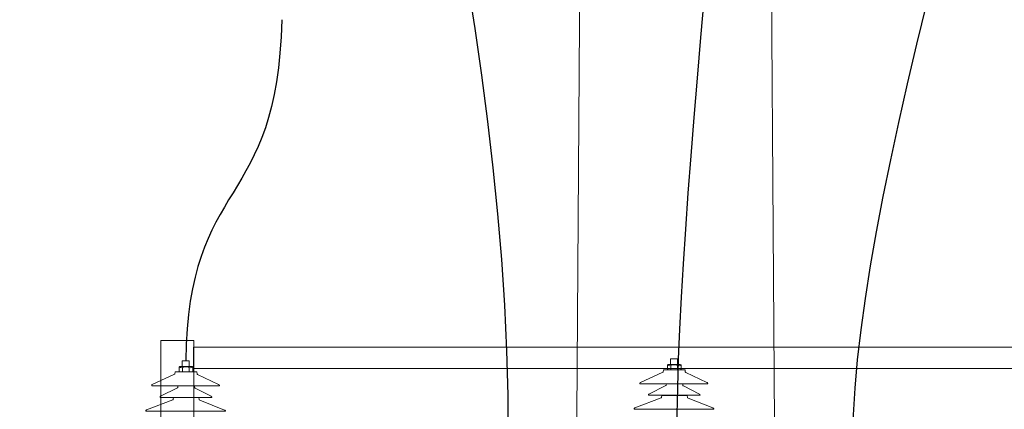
# Model space of a CAD drawing. Header units: centimetres. Extents: x -4644 to 5368, y -667 to 1552.
# Tile 30 of 48: x -1521 to -1391, y 288 to 340. Entities that reach past the tile are written whole.
import ezdxf

# ---------------------------------------------------------------- set-up
doc = ezdxf.new("R2010")
doc.units = ezdxf.units.CM
doc.header["$MEASUREMENT"] = 0
doc.layers.get('0').update_dxf_attribs({"linetype": 'CONTINUOUS'})
doc.layers.add('Warstwa 1', color=7, linetype='CONTINUOUS')

msp = doc.modelspace()

# ---------------------------------------------------------------- linework, layer by layer
at = {"color": 10}
for points in [[(-1433.25, 533.78), (-1396.24, 591.39), (-1434.25, 352.32), (-1434.01, 284.37)], [(-1362.59, 533.78), (-1316.57, 581.4), (-1410.5, 352.27), (-1410.74, 284.37)], [(-1504.57, 533.66), (-1542.74, 574.02), (-1455.85, 409.22), (-1456.33, 284.37)], [(-1486.29, 339.91), (-1486.79, 314.63), (-1498.73, 319.19), (-1498.98, 294.8)]]:
    msp.add_open_spline(points, degree=3, dxfattribs=at)
at = {"layer": 'Warstwa 1', "color": 7, "lineweight": 18}
for points in [[(-1502.28, 173.96), (-1497.92, 173.96), (-1497.92, 297.48), (-1502.28, 297.48), (-1502.28, 173.96)], [(-1497.97, 293.8), (-1373.52, 293.8), (-1373.52, 296.62), (-1497.97, 296.62), (-1497.97, 293.8)], [(-1499.45, 294.03), (-1498.51, 294.03), (-1498.51, 294.8), (-1499.45, 294.8), (-1499.45, 294.03)], [(-1434.83, 294.31), (-1433.89, 294.31), (-1433.89, 295.07), (-1434.83, 295.07), (-1434.83, 294.31)]]:
    msp.add_lwpolyline(points, close=True, dxfattribs=at)
at = {"layer": 'Warstwa 1', "color": 250, "lineweight": 70}
msp.add_open_spline([(-2181.25, -624.77), (-2181.25, -624.77), (-2181.25, 905.01), (-2181.25, 905.01), (-2181.25, 905.01), (-2181.25, 905.01), (-1129.83, 905.01), (-1129.83, 905.01), (-1129.83, 905.01), (-1129.83, 905.01), (-1129.83, -624.77), (-1129.83, -624.77), (-1129.83, -624.77), (-1129.83, -624.77), (-2181.25, -624.77), (-2181.25, -624.77)], degree=3, knots=[0, 0, 0, 0, 0.2, 0.2, 0.2, 0.2, 0.4, 0.4, 0.4, 0.4, 0.6, 0.6, 0.6, 0.6, 1, 1, 1, 1], dxfattribs=at)
at = {"layer": 'Warstwa 1', "color": 7, "lineweight": 20}
msp.add_open_spline([(-1451.92, -399.35), (-1451.92, -399.35), (-1416.34, -399.35), (-1416.34, -399.35), (-1416.34, -399.35), (-1416.34, -399.35), (-1424.47, 780.16), (-1424.47, 780.16), (-1424.47, 780.16), (-1424.47, 780.16), (-1443.89, 780.16), (-1443.89, 780.16), (-1443.89, 780.16), (-1443.89, 780.16), (-1451.92, -399.35), (-1451.92, -399.35)], degree=3, knots=[0, 0, 0, 0, 0.2, 0.2, 0.2, 0.2, 0.4, 0.4, 0.4, 0.4, 0.6, 0.6, 0.6, 0.6, 1, 1, 1, 1], dxfattribs=at)
at = {"layer": 'Warstwa 1', "color": 7, "lineweight": 18}
for points, knots in [([(-1500.38, 293.33), (-1500.38, 293.33), (-1497.52, 293.33), (-1497.52, 293.33), (-1497.52, 293.33), (-1497.52, 293.33), (-1497.49, 293.07), (-1497.49, 293.07), (-1497.49, 293.07), (-1497.49, 293.07), (-1497.47, 293.02), (-1497.47, 293.02), (-1497.47, 293.02), (-1497.47, 293.02), (-1497.42, 292.98), (-1497.42, 292.98), (-1497.42, 292.98), (-1497.42, 292.98), (-1494.64, 291.67), (-1494.64, 291.67), (-1494.64, 291.67), (-1494.64, 291.67), (-1494.59, 291.65), (-1494.59, 291.65), (-1494.59, 291.65), (-1494.59, 291.65), (-1494.55, 291.6), (-1494.55, 291.6), (-1494.55, 291.6), (-1494.55, 291.6), (-1494.52, 291.55), (-1494.52, 291.55), (-1494.52, 291.55), (-1494.52, 291.55), (-1494.52, 291.5), (-1494.52, 291.5), (-1494.52, 291.5), (-1494.52, 291.5), (-1503.47, 291.5), (-1503.47, 291.5), (-1503.47, 291.5), (-1503.47, 291.5), (-1503.49, 291.54), (-1503.49, 291.54), (-1503.49, 291.54), (-1503.49, 291.54), (-1503.49, 291.59), (-1503.49, 291.59), (-1503.49, 291.59), (-1503.49, 291.59), (-1503.47, 291.65), (-1503.47, 291.65), (-1503.47, 291.65), (-1503.47, 291.65), (-1503.43, 291.67), (-1503.43, 291.67), (-1503.43, 291.67), (-1503.43, 291.67), (-1500.46, 293.03), (-1500.46, 293.03), (-1500.46, 293.03), (-1500.46, 293.03), (-1500.43, 293.05), (-1500.43, 293.05), (-1500.43, 293.05), (-1500.43, 293.05), (-1500.42, 293.08), (-1500.42, 293.08), (-1500.42, 293.08), (-1500.42, 293.08), (-1500.38, 293.33), (-1500.38, 293.33)], [0, 0, 0, 0, 0.052632, 0.052632, 0.052632, 0.052632, 0.105263, 0.105263, 0.105263, 0.105263, 0.157895, 0.157895, 0.157895, 0.157895, 0.210526, 0.210526, 0.210526, 0.210526, 0.263158, 0.263158, 0.263158, 0.263158, 0.315789, 0.315789, 0.315789, 0.315789, 0.368421, 0.368421, 0.368421, 0.368421, 0.421053, 0.421053, 0.421053, 0.421053, 0.473684, 0.473684, 0.473684, 0.473684, 0.526316, 0.526316, 0.526316, 0.526316, 0.578947, 0.578947, 0.578947, 0.578947, 0.631579, 0.631579, 0.631579, 0.631579, 0.684211, 0.684211, 0.684211, 0.684211, 0.736842, 0.736842, 0.736842, 0.736842, 0.789474, 0.789474, 0.789474, 0.789474, 0.842105, 0.842105, 0.842105, 0.842105, 0.894737, 0.894737, 0.894737, 0.894737, 1, 1, 1, 1]), ([(-1499.76, 294.03), (-1499.76, 294.03), (-1498.15, 294.03), (-1498.15, 294.03), (-1498.15, 294.03), (-1498.1, 294.03), (-1498.06, 293.99), (-1498.06, 293.94), (-1498.06, 293.94), (-1498.06, 293.94), (-1498.06, 293.43), (-1498.06, 293.43), (-1498.06, 293.43), (-1498.06, 293.37), (-1498.1, 293.33), (-1498.15, 293.33), (-1498.15, 293.33), (-1498.15, 293.33), (-1499.76, 293.33), (-1499.76, 293.33), (-1499.76, 293.33), (-1499.81, 293.33), (-1499.86, 293.37), (-1499.86, 293.43), (-1499.86, 293.43), (-1499.86, 293.43), (-1499.86, 293.94), (-1499.86, 293.94), (-1499.86, 293.94), (-1499.86, 293.99), (-1499.81, 294.03), (-1499.76, 294.03)], [0, 0, 0, 0, 0.111111, 0.111111, 0.111111, 0.111111, 0.222222, 0.222222, 0.222222, 0.222222, 0.333333, 0.333333, 0.333333, 0.333333, 0.444444, 0.444444, 0.444444, 0.444444, 0.555556, 0.555556, 0.555556, 0.555556, 0.666667, 0.666667, 0.666667, 0.666667, 0.777778, 0.777778, 0.777778, 0.777778, 1, 1, 1, 1]), ([(-1435.75, 293.6), (-1435.75, 293.6), (-1432.89, 293.6), (-1432.89, 293.6), (-1432.89, 293.6), (-1432.89, 293.6), (-1432.87, 293.34), (-1432.87, 293.34), (-1432.87, 293.34), (-1432.87, 293.34), (-1432.85, 293.29), (-1432.85, 293.29), (-1432.85, 293.29), (-1432.85, 293.29), (-1432.79, 293.25), (-1432.79, 293.25), (-1432.79, 293.25), (-1432.79, 293.25), (-1430.02, 291.94), (-1430.02, 291.94), (-1430.02, 291.94), (-1430.02, 291.94), (-1429.97, 291.92), (-1429.97, 291.92), (-1429.97, 291.92), (-1429.97, 291.92), (-1429.93, 291.87), (-1429.93, 291.87), (-1429.93, 291.87), (-1429.93, 291.87), (-1429.9, 291.82), (-1429.9, 291.82), (-1429.9, 291.82), (-1429.9, 291.82), (-1429.89, 291.77), (-1429.89, 291.77), (-1429.89, 291.77), (-1429.89, 291.77), (-1438.85, 291.77), (-1438.85, 291.77), (-1438.85, 291.77), (-1438.85, 291.77), (-1438.87, 291.81), (-1438.87, 291.81), (-1438.87, 291.81), (-1438.87, 291.81), (-1438.87, 291.86), (-1438.87, 291.86), (-1438.87, 291.86), (-1438.87, 291.86), (-1438.85, 291.92), (-1438.85, 291.92), (-1438.85, 291.92), (-1438.85, 291.92), (-1438.81, 291.95), (-1438.81, 291.95), (-1438.81, 291.95), (-1438.81, 291.95), (-1435.83, 293.3), (-1435.83, 293.3), (-1435.83, 293.3), (-1435.83, 293.3), (-1435.81, 293.32), (-1435.81, 293.32), (-1435.81, 293.32), (-1435.81, 293.32), (-1435.79, 293.35), (-1435.79, 293.35), (-1435.79, 293.35), (-1435.79, 293.35), (-1435.75, 293.6), (-1435.75, 293.6)], [0, 0, 0, 0, 0.052632, 0.052632, 0.052632, 0.052632, 0.105263, 0.105263, 0.105263, 0.105263, 0.157895, 0.157895, 0.157895, 0.157895, 0.210526, 0.210526, 0.210526, 0.210526, 0.263158, 0.263158, 0.263158, 0.263158, 0.315789, 0.315789, 0.315789, 0.315789, 0.368421, 0.368421, 0.368421, 0.368421, 0.421053, 0.421053, 0.421053, 0.421053, 0.473684, 0.473684, 0.473684, 0.473684, 0.526316, 0.526316, 0.526316, 0.526316, 0.578947, 0.578947, 0.578947, 0.578947, 0.631579, 0.631579, 0.631579, 0.631579, 0.684211, 0.684211, 0.684211, 0.684211, 0.736842, 0.736842, 0.736842, 0.736842, 0.789474, 0.789474, 0.789474, 0.789474, 0.842105, 0.842105, 0.842105, 0.842105, 0.894737, 0.894737, 0.894737, 0.894737, 1, 1, 1, 1]), ([(-1435.14, 294.3), (-1435.14, 294.3), (-1433.53, 294.3), (-1433.53, 294.3), (-1433.53, 294.3), (-1433.48, 294.3), (-1433.44, 294.26), (-1433.44, 294.21), (-1433.44, 294.21), (-1433.44, 294.21), (-1433.44, 293.7), (-1433.44, 293.7), (-1433.44, 293.7), (-1433.44, 293.65), (-1433.48, 293.6), (-1433.53, 293.6), (-1433.53, 293.6), (-1433.53, 293.6), (-1435.14, 293.6), (-1435.14, 293.6), (-1435.14, 293.6), (-1435.19, 293.6), (-1435.23, 293.65), (-1435.23, 293.7), (-1435.23, 293.7), (-1435.23, 293.7), (-1435.23, 294.21), (-1435.23, 294.21), (-1435.23, 294.21), (-1435.23, 294.26), (-1435.19, 294.3), (-1435.14, 294.3)], [0, 0, 0, 0, 0.111111, 0.111111, 0.111111, 0.111111, 0.222222, 0.222222, 0.222222, 0.222222, 0.333333, 0.333333, 0.333333, 0.333333, 0.444444, 0.444444, 0.444444, 0.444444, 0.555556, 0.555556, 0.555556, 0.555556, 0.666667, 0.666667, 0.666667, 0.666667, 0.777778, 0.777778, 0.777778, 0.777778, 1, 1, 1, 1]), ([(-1500.01, 291.5), (-1500.01, 291.5), (-1497.83, 291.5), (-1497.83, 291.5), (-1497.83, 291.5), (-1497.83, 291.5), (-1497.81, 291.28), (-1497.81, 291.28), (-1497.81, 291.28), (-1497.81, 291.28), (-1497.79, 291.24), (-1497.79, 291.24), (-1497.79, 291.24), (-1497.79, 291.24), (-1497.75, 291.2), (-1497.75, 291.2), (-1497.75, 291.2), (-1497.75, 291.2), (-1495.63, 290.11), (-1495.63, 290.11), (-1495.63, 290.11), (-1495.63, 290.11), (-1495.6, 290.09), (-1495.6, 290.09), (-1495.6, 290.09), (-1495.6, 290.09), (-1495.56, 290.05), (-1495.56, 290.05), (-1495.56, 290.05), (-1495.56, 290.05), (-1495.54, 290.01), (-1495.54, 290.01), (-1495.54, 290.01), (-1495.54, 290.01), (-1495.54, 289.97), (-1495.54, 289.97), (-1495.54, 289.97), (-1495.54, 289.97), (-1502.37, 289.97), (-1502.37, 289.97), (-1502.37, 289.97), (-1502.37, 289.97), (-1502.38, 290), (-1502.38, 290), (-1502.38, 290), (-1502.38, 290), (-1502.39, 290.04), (-1502.39, 290.04), (-1502.39, 290.04), (-1502.39, 290.04), (-1502.37, 290.09), (-1502.37, 290.09), (-1502.37, 290.09), (-1502.37, 290.09), (-1502.34, 290.11), (-1502.34, 290.11), (-1502.34, 290.11), (-1502.34, 290.11), (-1500.07, 291.24), (-1500.07, 291.24), (-1500.07, 291.24), (-1500.07, 291.24), (-1500.05, 291.26), (-1500.05, 291.26), (-1500.05, 291.26), (-1500.05, 291.26), (-1500.04, 291.29), (-1500.04, 291.29), (-1500.04, 291.29), (-1500.04, 291.29), (-1500.01, 291.5), (-1500.01, 291.5)], [0, 0, 0, 0, 0.052632, 0.052632, 0.052632, 0.052632, 0.105263, 0.105263, 0.105263, 0.105263, 0.157895, 0.157895, 0.157895, 0.157895, 0.210526, 0.210526, 0.210526, 0.210526, 0.263158, 0.263158, 0.263158, 0.263158, 0.315789, 0.315789, 0.315789, 0.315789, 0.368421, 0.368421, 0.368421, 0.368421, 0.421053, 0.421053, 0.421053, 0.421053, 0.473684, 0.473684, 0.473684, 0.473684, 0.526316, 0.526316, 0.526316, 0.526316, 0.578947, 0.578947, 0.578947, 0.578947, 0.631579, 0.631579, 0.631579, 0.631579, 0.684211, 0.684211, 0.684211, 0.684211, 0.736842, 0.736842, 0.736842, 0.736842, 0.789474, 0.789474, 0.789474, 0.789474, 0.842105, 0.842105, 0.842105, 0.842105, 0.894737, 0.894737, 0.894737, 0.894737, 1, 1, 1, 1]), ([(-1435.38, 291.77), (-1435.38, 291.77), (-1433.2, 291.77), (-1433.2, 291.77), (-1433.2, 291.77), (-1433.2, 291.77), (-1433.18, 291.55), (-1433.18, 291.55), (-1433.18, 291.55), (-1433.18, 291.55), (-1433.17, 291.51), (-1433.17, 291.51), (-1433.17, 291.51), (-1433.17, 291.51), (-1433.13, 291.47), (-1433.13, 291.47), (-1433.13, 291.47), (-1433.13, 291.47), (-1431.01, 290.38), (-1431.01, 290.38), (-1431.01, 290.38), (-1431.01, 290.38), (-1430.98, 290.36), (-1430.98, 290.36), (-1430.98, 290.36), (-1430.98, 290.36), (-1430.94, 290.32), (-1430.94, 290.32), (-1430.94, 290.32), (-1430.94, 290.32), (-1430.92, 290.28), (-1430.92, 290.28), (-1430.92, 290.28), (-1430.92, 290.28), (-1430.92, 290.24), (-1430.92, 290.24), (-1430.92, 290.24), (-1430.92, 290.24), (-1437.75, 290.24), (-1437.75, 290.24), (-1437.75, 290.24), (-1437.75, 290.24), (-1437.76, 290.27), (-1437.76, 290.27), (-1437.76, 290.27), (-1437.76, 290.27), (-1437.76, 290.31), (-1437.76, 290.31), (-1437.76, 290.31), (-1437.76, 290.31), (-1437.74, 290.36), (-1437.74, 290.36), (-1437.74, 290.36), (-1437.74, 290.36), (-1437.71, 290.38), (-1437.71, 290.38), (-1437.71, 290.38), (-1437.71, 290.38), (-1435.45, 291.52), (-1435.45, 291.52), (-1435.45, 291.52), (-1435.45, 291.52), (-1435.43, 291.53), (-1435.43, 291.53), (-1435.43, 291.53), (-1435.43, 291.53), (-1435.42, 291.56), (-1435.42, 291.56), (-1435.42, 291.56), (-1435.42, 291.56), (-1435.38, 291.77), (-1435.38, 291.77)], [0, 0, 0, 0, 0.052632, 0.052632, 0.052632, 0.052632, 0.105263, 0.105263, 0.105263, 0.105263, 0.157895, 0.157895, 0.157895, 0.157895, 0.210526, 0.210526, 0.210526, 0.210526, 0.263158, 0.263158, 0.263158, 0.263158, 0.315789, 0.315789, 0.315789, 0.315789, 0.368421, 0.368421, 0.368421, 0.368421, 0.421053, 0.421053, 0.421053, 0.421053, 0.473684, 0.473684, 0.473684, 0.473684, 0.526316, 0.526316, 0.526316, 0.526316, 0.578947, 0.578947, 0.578947, 0.578947, 0.631579, 0.631579, 0.631579, 0.631579, 0.684211, 0.684211, 0.684211, 0.684211, 0.736842, 0.736842, 0.736842, 0.736842, 0.789474, 0.789474, 0.789474, 0.789474, 0.842105, 0.842105, 0.842105, 0.842105, 0.894737, 0.894737, 0.894737, 0.894737, 1, 1, 1, 1]), ([(-1500.6, 289.96), (-1500.6, 289.96), (-1497.24, 289.96), (-1497.24, 289.96), (-1497.24, 289.96), (-1497.24, 289.96), (-1497.21, 289.69), (-1497.21, 289.69), (-1497.21, 289.69), (-1497.21, 289.69), (-1497.19, 289.64), (-1497.19, 289.64), (-1497.19, 289.64), (-1497.19, 289.64), (-1497.13, 289.6), (-1497.13, 289.6), (-1497.13, 289.6), (-1497.13, 289.6), (-1493.87, 288.29), (-1493.87, 288.29), (-1493.87, 288.29), (-1493.87, 288.29), (-1493.82, 288.27), (-1493.82, 288.27), (-1493.82, 288.27), (-1493.82, 288.27), (-1493.76, 288.23), (-1493.76, 288.23), (-1493.76, 288.23), (-1493.76, 288.23), (-1493.73, 288.17), (-1493.73, 288.17), (-1493.73, 288.17), (-1493.73, 288.17), (-1493.72, 288.12), (-1493.72, 288.12), (-1493.72, 288.12), (-1493.72, 288.12), (-1504.23, 288.12), (-1504.23, 288.12), (-1504.23, 288.12), (-1504.23, 288.12), (-1504.26, 288.16), (-1504.26, 288.16), (-1504.26, 288.16), (-1504.26, 288.16), (-1504.26, 288.22), (-1504.26, 288.22), (-1504.26, 288.22), (-1504.26, 288.22), (-1504.23, 288.28), (-1504.23, 288.28), (-1504.23, 288.28), (-1504.23, 288.28), (-1504.18, 288.3), (-1504.18, 288.3), (-1504.18, 288.3), (-1504.18, 288.3), (-1500.69, 289.65), (-1500.69, 289.65), (-1500.69, 289.65), (-1500.69, 289.65), (-1500.66, 289.67), (-1500.66, 289.67), (-1500.66, 289.67), (-1500.66, 289.67), (-1500.65, 289.71), (-1500.65, 289.71), (-1500.65, 289.71), (-1500.65, 289.71), (-1500.6, 289.96), (-1500.6, 289.96)], [0, 0, 0, 0, 0.052632, 0.052632, 0.052632, 0.052632, 0.105263, 0.105263, 0.105263, 0.105263, 0.157895, 0.157895, 0.157895, 0.157895, 0.210526, 0.210526, 0.210526, 0.210526, 0.263158, 0.263158, 0.263158, 0.263158, 0.315789, 0.315789, 0.315789, 0.315789, 0.368421, 0.368421, 0.368421, 0.368421, 0.421053, 0.421053, 0.421053, 0.421053, 0.473684, 0.473684, 0.473684, 0.473684, 0.526316, 0.526316, 0.526316, 0.526316, 0.578947, 0.578947, 0.578947, 0.578947, 0.631579, 0.631579, 0.631579, 0.631579, 0.684211, 0.684211, 0.684211, 0.684211, 0.736842, 0.736842, 0.736842, 0.736842, 0.789474, 0.789474, 0.789474, 0.789474, 0.842105, 0.842105, 0.842105, 0.842105, 0.894737, 0.894737, 0.894737, 0.894737, 1, 1, 1, 1]), ([(-1435.98, 290.23), (-1435.98, 290.23), (-1432.62, 290.23), (-1432.62, 290.23), (-1432.62, 290.23), (-1432.62, 290.23), (-1432.59, 289.96), (-1432.59, 289.96), (-1432.59, 289.96), (-1432.59, 289.96), (-1432.57, 289.92), (-1432.57, 289.92), (-1432.57, 289.92), (-1432.57, 289.92), (-1432.5, 289.87), (-1432.5, 289.87), (-1432.5, 289.87), (-1432.5, 289.87), (-1429.25, 288.57), (-1429.25, 288.57), (-1429.25, 288.57), (-1429.25, 288.57), (-1429.19, 288.54), (-1429.19, 288.54), (-1429.19, 288.54), (-1429.19, 288.54), (-1429.14, 288.5), (-1429.14, 288.5), (-1429.14, 288.5), (-1429.14, 288.5), (-1429.11, 288.44), (-1429.11, 288.44), (-1429.11, 288.44), (-1429.11, 288.44), (-1429.1, 288.39), (-1429.1, 288.39), (-1429.1, 288.39), (-1429.1, 288.39), (-1439.61, 288.39), (-1439.61, 288.39), (-1439.61, 288.39), (-1439.61, 288.39), (-1439.63, 288.43), (-1439.63, 288.43), (-1439.63, 288.43), (-1439.63, 288.43), (-1439.63, 288.49), (-1439.63, 288.49), (-1439.63, 288.49), (-1439.63, 288.49), (-1439.61, 288.55), (-1439.61, 288.55), (-1439.61, 288.55), (-1439.61, 288.55), (-1439.56, 288.57), (-1439.56, 288.57), (-1439.56, 288.57), (-1439.56, 288.57), (-1436.07, 289.92), (-1436.07, 289.92), (-1436.07, 289.92), (-1436.07, 289.92), (-1436.04, 289.95), (-1436.04, 289.95), (-1436.04, 289.95), (-1436.04, 289.95), (-1436.02, 289.98), (-1436.02, 289.98), (-1436.02, 289.98), (-1436.02, 289.98), (-1435.98, 290.23), (-1435.98, 290.23)], [0, 0, 0, 0, 0.052632, 0.052632, 0.052632, 0.052632, 0.105263, 0.105263, 0.105263, 0.105263, 0.157895, 0.157895, 0.157895, 0.157895, 0.210526, 0.210526, 0.210526, 0.210526, 0.263158, 0.263158, 0.263158, 0.263158, 0.315789, 0.315789, 0.315789, 0.315789, 0.368421, 0.368421, 0.368421, 0.368421, 0.421053, 0.421053, 0.421053, 0.421053, 0.473684, 0.473684, 0.473684, 0.473684, 0.526316, 0.526316, 0.526316, 0.526316, 0.578947, 0.578947, 0.578947, 0.578947, 0.631579, 0.631579, 0.631579, 0.631579, 0.684211, 0.684211, 0.684211, 0.684211, 0.736842, 0.736842, 0.736842, 0.736842, 0.789474, 0.789474, 0.789474, 0.789474, 0.842105, 0.842105, 0.842105, 0.842105, 0.894737, 0.894737, 0.894737, 0.894737, 1, 1, 1, 1])]:
    msp.add_open_spline(points, degree=3, knots=knots, dxfattribs=at)
at = {"layer": 'Warstwa 1', "color": 250, "lineweight": 18}
for points in [[(-1499.81, 294.02), (-1499.81, 294.02), (-1499.65, 293.79), (-1499.41, 293.91), (-1499.41, 293.91), (-1499.18, 294.02), (-1498.94, 294.06), (-1498.54, 293.91), (-1498.54, 293.91), (-1498.13, 293.75), (-1498.1, 294.01), (-1498.08, 293.97)], [(-1435.18, 294.29), (-1435.18, 294.29), (-1435.03, 294.06), (-1434.79, 294.18), (-1434.79, 294.18), (-1434.56, 294.29), (-1434.32, 294.33), (-1433.91, 294.18), (-1433.91, 294.18), (-1433.51, 294.02), (-1433.48, 294.28), (-1433.46, 294.24)]]:
    msp.add_open_spline(points, degree=3, knots=[0, 0, 0, 0, 0.25, 0.25, 0.25, 0.25, 0.5, 0.5, 0.5, 0.5, 1, 1, 1, 1], dxfattribs=at)
for points in [[(-1499.4, 293.92), (-1499.4, 293.92), (-1499.4, 293.34), (-1499.4, 293.34)], [(-1498.54, 293.92), (-1498.54, 293.92), (-1498.54, 293.34), (-1498.54, 293.34)], [(-1434.78, 294.19), (-1434.78, 294.19), (-1434.78, 293.61), (-1434.78, 293.61)], [(-1433.92, 294.19), (-1433.92, 294.19), (-1433.92, 293.61), (-1433.92, 293.61)]]:
    msp.add_open_spline(points, degree=3, dxfattribs=at)

doc.saveas('drawing.dxf')
